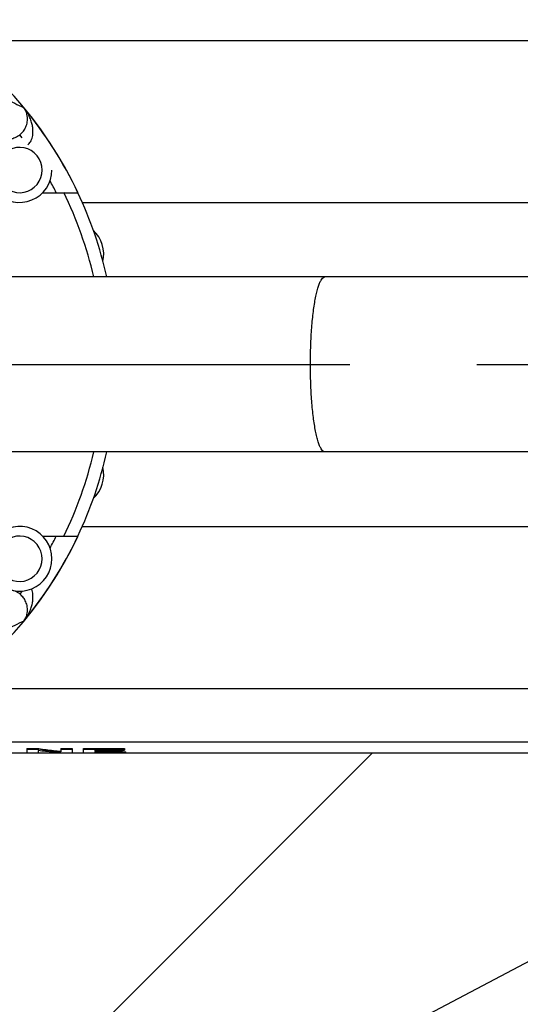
# Model space of a CAD drawing. Extents: x 0 to 594, y 0 to 420.
# Tile 11 of 64: x 81 to 90, y 277 to 296. Entities that reach past the tile are written whole.
import ezdxf

# ---------------------------------------------------------------- set-up
doc = ezdxf.new("R2010")
doc.units = 0
doc.header["$LTSCALE"] = 32.67
doc.linetypes.add('CENTER', pattern=[0.6, 0.375, -0.075, 0.075, -0.075])
doc.linetypes.add('PHANTOM', pattern=[0.8, 0.45, -0.05, 0.1, -0.05, 0.1, -0.05])
doc.layers.get('0').update_dxf_attribs({"linetype": 'CONTINUOUS'})
for name, color, linetype in [('CRV', 7, 'CONTINUOUS'), ('DEFAULT_1', 7, 'CENTER'), ('DRIV_DIM', 7, 'CONTINUOUS'), ('PARAM_DIM', 7, 'CONTINUOUS')]:
    doc.layers.add(name, color=color, linetype=linetype)
doc.styles.get("Standard").update_dxf_attribs({"font": 'txt', "width": 0.8})
doc.dimstyles.new('DIMSTYLE_5', dxfattribs={"dimtxt": 3.8, "dimasz": 1.8, "dimexe": 0.18, "dimexo": 0.0625, "dimgap": 0.09, "dimtad": 1, "dimdec": 3, "dimlfac": 8, "dimtxsty": 'STANDARD', "dimblk": 'OPEN', "dimblk1": 'OPEN', "dimblk2": 'OPEN', "dimcen": 0.09, "dimazin": 3, "dimtp": 0.001, "dimtm": 0.001, "dimtfac": 1, "dimtdec": 3, "dimtofl": 0, "dimtmove": 0, "dimatfit": 3, "dimtolj": 1})
doc.dimstyles.new('DIMSTYLE_8', dxfattribs={"dimtxt": 3.8, "dimasz": 1.8, "dimexe": 0.18, "dimexo": 0.0625, "dimgap": 0.09, "dimtad": 1, "dimlfac": 8, "dimtxsty": 'STANDARD', "dimblk": 'OPEN', "dimblk1": 'OPEN', "dimblk2": 'OPEN', "dimcen": 0.09, "dimazin": 3, "dimtp": 0.01, "dimtm": 0.01, "dimtfac": 1, "dimtofl": 0, "dimtmove": 0, "dimatfit": 3, "dimtolj": 1})

# ---------------------------------------------------------------- blocks, each defined once
blk = doc.blocks.new('_OPEN')
at = {"color": 0, "linetype": 'BYBLOCK'}
for p, q in [((0, 0), (-1, 0.342)), ((-1, -0.342), (0, 0)), ((-1, 0), (0, 0))]:
    blk.add_line(p, q, dxfattribs=at)
blk = doc.blocks.new('*D33')
at = {"layer": 'DRIV_DIM', "color": 2, "linetype": 'CONTINUOUS'}
for p, q in [((112.349, 289.646), (82.298, 244.598)), ((99.834, 270.885), (112.349, 289.646)), ((99.834, 270.885), (99.834, 270.885))]:
    blk.add_line(p, q, dxfattribs=at)
at = {"layer": 'DRIV_DIM', "color": 2, "linetype": 'CONTINUOUS', "xscale": 1.8, "yscale": 1.8, "zscale": 1.8, "rotation": 56.292547}
blk.add_blockref('_OPEN', (99.834, 270.885), dxfattribs=at)
blk = doc.blocks.new('*D39')
at = {"layer": 'PARAM_DIM', "color": 2, "linetype": 'CONTINUOUS'}
blk.add_line((46.03, 254.622), (112.349, 289.646), dxfattribs=at)
at = {"layer": 'PARAM_DIM', "color": 2, "linetype": 'CONTINUOUS', "xscale": 1.8, "yscale": 1.8, "zscale": 1.8, "rotation": 207.839108}
blk.add_blockref('_OPEN', (46.03, 254.622), dxfattribs=at)

msp = doc.modelspace()

# ---------------------------------------------------------------- linework, layer by layer
at = {"color": 9, "linetype": 'CONTINUOUS'}
for p, q in [((79.42231, 295.89749), (98.08721, 295.89749)), ((80.77585, 294.01513), (80.72839, 294.07492)), ((81.93022, 292.77087), (119.84944, 292.77087)), ((81.93022, 286.52087), (119.84944, 286.52087)), ((80.77412, 285.27443), (80.72839, 285.21682)), ((79.42468, 283.39587), (119.84944, 283.39587)), ((77.48903, 282.36517), (119.84944, 282.36517))]:
    msp.add_line(p, q, dxfattribs=at)
at = {"color": 7, "linetype": 'CONTINUOUS'}
for p, q in [((81.16857, 292.95837), (81.85409, 292.95837)), ((126.72444, 291.33337), (73.59944, 291.33337)), ((126.72444, 287.95837), (73.59944, 287.95837)), ((81.16857, 286.33337), (81.85409, 286.33337)), ((119.84944, 282.14597), (76.77596, 282.14597)), ((76.78994, 282.14986), (119.84944, 282.14986)), ((80.86252, 282.23447), (80.86252, 282.15373)), ((80.86252, 282.23447), (81.09568, 282.23447)), ((80.86252, 282.22193), (81.09568, 282.22193)), ((80.86252, 282.15373), (81.08528, 282.15373)), ((81.08528, 282.19535), (81.08528, 282.15373)), ((81.09568, 282.23447), (81.09568, 282.22193)), ((81.51372, 282.15373), (81.74316, 282.15373)), ((81.5204, 282.23447), (81.5204, 282.17006)), ((81.5204, 282.23447), (81.74316, 282.23447)), ((81.5204, 282.22193), (81.74316, 282.22193)), ((81.74316, 282.23447), (81.74316, 282.15373)), ((81.95701, 282.15373), (81.95701, 282.23447)), ((81.95701, 282.23447), (82.75078, 282.23447)), ((81.95701, 282.22193), (82.75078, 282.22193)), ((81.95701, 282.15373), (82.77603, 282.15373)), ((82.17977, 282.20616), (82.17977, 282.18998)), ((82.17977, 282.20616), (82.75078, 282.20616)), ((82.17977, 282.2025), (82.70103, 282.2025)), ((82.17977, 282.18998), (82.70103, 282.18998)), ((82.17977, 282.17754), (82.17977, 282.16241)), ((82.17977, 282.17754), (82.70103, 282.17754)), ((82.17977, 282.17493), (82.77603, 282.17493)), ((82.17977, 282.16241), (82.77603, 282.16241)), ((82.70103, 282.2025), (82.70103, 282.17754)), ((82.75078, 282.23447), (82.75078, 282.20616)), ((82.77603, 282.15373), (82.77603, 282.17493))]:
    msp.add_line(p, q, dxfattribs=at)
for centre, radius, start, end in [((74.84944, 289.64587), 7.74841, 25.309472, 90.954974), ((80.72444, 293.39587), 0.4375, 242.485484, 117.514516), ((80.72444, 293.39587), 0.625, 224.569042, 360), ((74.84944, 289.64587), 7.5, 13.016785, 26.239249), ((74.84944, 289.64587), 7.74513, 12.586901, 25.310646), ((81.72444, 291.77087), 0.625, 346.770167, 47.640319), ((74.84944, 289.64587), 7.5, 333.760751, 346.983215), ((74.84944, 289.64587), 7.74513, 334.689354, 347.413099), ((81.72444, 287.52087), 0.625, 312.359681, 13.229833), ((80.72444, 285.89587), 0.625, 224.569042, 135.430958), ((74.84944, 289.64587), 7.74841, 269.045026, 334.690528), ((80.72444, 285.89587), 0.4375, 242.485484, 117.514516)]:
    msp.add_arc(centre, radius, start, end, dxfattribs=at)
at = {"color": 9, "linetype": 'CONTINUOUS'}
for radius, start, end in [(7.74611, 25.317504, 39.736223), (7.37117, 26.704306, 28.723687), (7.74611, 320.263777, 334.682496), (7.37117, 331.276314, 333.295694)]:
    msp.add_arc((74.84944, 289.64587), radius, start, end, dxfattribs=at)
for points, knots in [([(80.28614, 294.84237), (80.34362, 294.81656), (80.45903, 294.76389), (80.63239, 294.68231), (80.74808, 294.62619), (80.80616, 294.5976)], [0, 0, 0, 0, 0.32889469, 0.66211636, 1, 1, 1, 1]), ([(80.72839, 294.07492), (80.73849, 294.08293), (80.75841, 294.10037), (80.78642, 294.13025), (80.81269, 294.1649), (80.83643, 294.20475), (80.85642, 294.24982), (80.87127, 294.29987), (80.87949, 294.35443), (80.87944, 294.41298), (80.86909, 294.47484), (80.84593, 294.53847), (80.82112, 294.57849), (80.80616, 294.5976)], [0, 0, 0, 0, 0.06608621, 0.13554925, 0.20961283, 0.28866716, 0.37285382, 0.46180102, 0.55555442, 0.65483032, 0.76077789, 0.87553841, 1, 1, 1, 1]), ([(80.88372, 293.87926), (80.89359, 293.88774), (80.91265, 293.9071), (80.93739, 293.94198), (80.95837, 293.98433), (80.97443, 294.03487), (80.9841, 294.09382), (80.9858, 294.16109), (80.97785, 294.23632), (80.95838, 294.31914), (80.92504, 294.40905), (80.87517, 294.50451), (80.83134, 294.56663), (80.80616, 294.5976)], [0, 0, 0, 0, 0.04951463, 0.10289442, 0.16211561, 0.22869001, 0.3039706, 0.38876319, 0.4840227, 0.59114808, 0.71172683, 0.84807224, 1, 1, 1, 1]), ([(80.49494, 293.9937), (80.51152, 293.99369), (80.54483, 293.99588), (80.5941, 294.0058), (80.64191, 294.02232), (80.68724, 294.04521), (80.71516, 294.06443), (80.72839, 294.07492)], [0, 0, 0, 0, 0.19771423, 0.39648065, 0.59741255, 0.79876057, 1, 1, 1, 1]), ([(86.33902, 289.64587), (86.33902, 289.70669), (86.34011, 289.82764), (86.34499, 290.00728), (86.35306, 290.18269), (86.36421, 290.3518), (86.37832, 290.51266), (86.39522, 290.66337), (86.41468, 290.80218), (86.43647, 290.92747), (86.46031, 291.0378), (86.4859, 291.13196), (86.51285, 291.2089), (86.54096, 291.26815), (86.56986, 291.30931), (86.59765, 291.33062), (86.6151, 291.33311), (86.62027, 291.33311)], [0, 0, 0, 0, 0.10426601, 0.20734385, 0.30806048, 0.40527312, 0.49788437, 0.58485747, 0.66523205, 0.73814111, 0.80283121, 0.85868979, 0.90529057, 0.9424862, 0.97064076, 0.99129876, 1, 1, 1, 1]), ([(86.62027, 287.95864), (86.6151, 287.95864), (86.59765, 287.96112), (86.56986, 287.98244), (86.54096, 288.02359), (86.51285, 288.08284), (86.4859, 288.15978), (86.46031, 288.25394), (86.43647, 288.36428), (86.41468, 288.48957), (86.39522, 288.62838), (86.37832, 288.77909), (86.36421, 288.93994), (86.35306, 289.10906), (86.34499, 289.28447), (86.34011, 289.4641), (86.33902, 289.58505), (86.33902, 289.64587)], [0, 0, 0, 0, 0.00870124, 0.02935924, 0.0575138, 0.09470943, 0.14131021, 0.19716879, 0.26185889, 0.33476795, 0.41514253, 0.50211563, 0.59472688, 0.69193952, 0.79265615, 0.89573399, 1, 1, 1, 1]), ([(80.72839, 285.21682), (80.71516, 285.22731), (80.68724, 285.24654), (80.64191, 285.26943), (80.5941, 285.28594), (80.54483, 285.29586), (80.51152, 285.29806), (80.49494, 285.29805)], [0, 0, 0, 0, 0.20125345, 0.40260245, 0.60353218, 0.80228452, 1, 1, 1, 1]), ([(80.80616, 284.69414), (80.83134, 284.72511), (80.87517, 284.78724), (80.92504, 284.88269), (80.95838, 284.97261), (80.97785, 285.05542), (80.9858, 285.13066), (80.9841, 285.19792), (80.97443, 285.25688), (80.96231, 285.29502), (80.95447, 285.31356), (80.95342, 285.31595)], [0, 0, 0, 0, 0.17919962, 0.34001979, 0.48224309, 0.60859808, 0.7209572, 0.82097053, 0.90976442, 0.98828929, 1, 1, 1, 1]), ([(80.80616, 284.69414), (80.82112, 284.71326), (80.84593, 284.75328), (80.86909, 284.81691), (80.87944, 284.87877), (80.87949, 284.93731), (80.87127, 284.99188), (80.85642, 285.04192), (80.83643, 285.087), (80.81269, 285.12684), (80.78642, 285.1615), (80.75841, 285.19137), (80.73849, 285.20881), (80.72839, 285.21682)], [0, 0, 0, 0, 0.12446158, 0.23922209, 0.34516964, 0.44444553, 0.53819891, 0.62714611, 0.71133276, 0.79038709, 0.86445065, 0.93391374, 1, 1, 1, 1]), ([(80.80616, 284.69414), (80.74808, 284.66555), (80.63239, 284.60944), (80.45903, 284.52785), (80.34362, 284.47519), (80.28614, 284.44937)], [0, 0, 0, 0, 0.33788366, 0.67110532, 1, 1, 1, 1])]:
    msp.add_open_spline(points, degree=3, knots=knots, dxfattribs=at)
at = {"color": 7, "linetype": 'CONTINUOUS'}
for points, knots in [([(81.51372, 282.15373), (81.46606, 282.1571), (81.37074, 282.16468), (81.2279, 282.17856), (81.13281, 282.18948), (81.08528, 282.19535)], [0, 0, 0, 0, 0.33298355, 0.66630205, 1, 1, 1, 1]), ([(81.5204, 282.17006), (81.47314, 282.17458), (81.37861, 282.18445), (81.23702, 282.20174), (81.14277, 282.21493), (81.09568, 282.22193)], [0, 0, 0, 0, 0.33288953, 0.66620797, 1, 1, 1, 1]), ([(81.0974, 282.23422), (81.14392, 282.22731), (81.23759, 282.21421), (81.37861, 282.19697), (81.47314, 282.1871), (81.5204, 282.18258)], [0, 0, 0, 0, 0.33107536, 0.66575322, 1, 1, 1, 1])]:
    msp.add_open_spline(points, degree=3, knots=knots, dxfattribs=at)
msp.add_open_spline([(81.09568, 282.23447), (81.09625, 282.23439), (81.09682, 282.2343), (81.0974, 282.23422)], degree=3, dxfattribs=at)
at = {"layer": 'CRV', "color": 2, "linetype": 'CONTINUOUS'}
msp.add_line((51.36966, 245.98791), (87.52762, 282.14587), dxfattribs=at)
at = {"layer": 'CRV', "color": 2, "linetype": 'PHANTOM'}
msp.add_arc((112.34944, 289.64587), 75, 185.4566917, 305, dxfattribs=at)
at = {"layer": 'DEFAULT_1', "color": 7, "linetype": 'CENTER'}
msp.add_line((74.84944, 289.64587), (93.69147, 289.64587), dxfattribs=at)

# ---------------------------------------------------------------- dimensions: what is measured, and where the dimension line sits
at = {"layer": 'DRIV_DIM', "color": 2, "linetype": 'CONTINUOUS'}
dim = msp.add_radius_dim(center=(112.34944, 289.64587), mpoint=(99.83387, 270.88486), text='(<>)', dimstyle='DIMSTYLE_5', dxfattribs=at)
dim.commit()
dim.dimension.update_dxf_attribs({"geometry": '*D33', "text_midpoint": (81.50753, 245.12527), "dimtype": 164})
at = {"layer": 'PARAM_DIM', "color": 2, "linetype": 'CONTINUOUS'}
dim = msp.add_radius_dim(center=(112.34944, 289.64587), mpoint=(46.02976, 254.6216), dimstyle='DIMSTYLE_8', dxfattribs=at)
dim.commit()
dim.dimension.update_dxf_attribs({"geometry": '*D39', "text_midpoint": (57.55031, 261.78009), "dimtype": 164})

doc.saveas('drawing.dxf')
